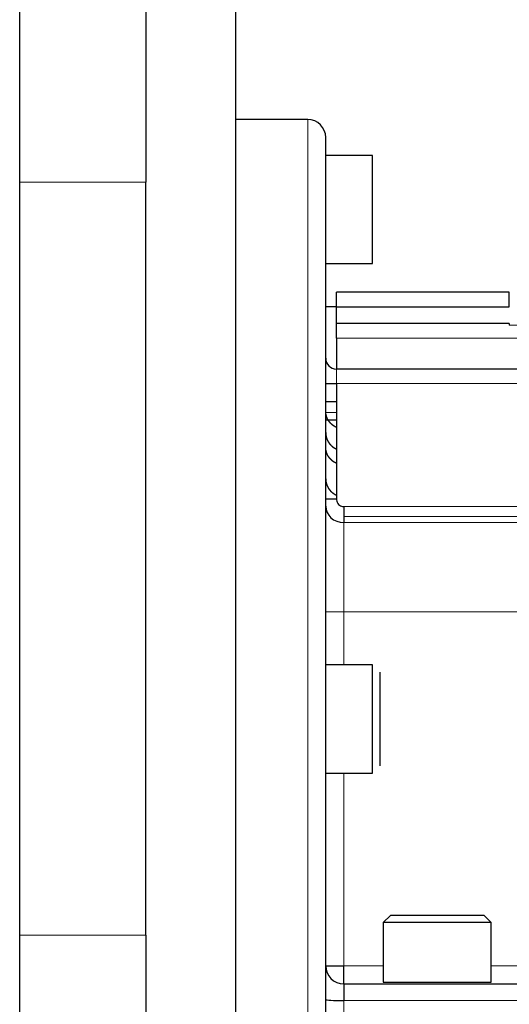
# Model space of a CAD drawing. Header units: millimetres. Extents: x 0 to 29700, y -16 to 21000.
# Tile 209 of 256: x 10759 to 10895, y 16848 to 17122. Entities that reach past the tile are written whole.
import ezdxf

# ---------------------------------------------------------------- set-up
doc = ezdxf.new("R2010")
doc.units = ezdxf.units.MM
doc.layers.add('1', color=7, linetype='Continuous', true_color=0xffffff)

msp = doc.modelspace()

# ---------------------------------------------------------------- linework, layer by layer
at = {"layer": '1', "color": 2, "linetype": 'Continuous', "lineweight": 25}
for p, q in [((10819.013, 16298.827), (10819.013, 17450.31)), ((10759.013, 17076.431), (10759.013, 17150.577)), ((10794.013, 17150.577), (10794.013, 17076.431)), ((10839.013, 17093.803), (10819.013, 17093.803)), ((10844.013, 16823.803), (10844.013, 17088.803)), ((10857.013, 17083.803), (10844.013, 17083.803)), ((10857.013, 17053.803), (10857.013, 17083.803)), ((10759.013, 16867.322), (10759.013, 17076.431)), ((10794.013, 16867.322), (10794.013, 17076.431)), ((10844.013, 17053.803), (10857.013, 17053.803)), ((10847.013, 17041.803), (10847.013, 17045.803)), ((10895.013, 17045.803), (10847.013, 17045.803)), ((10895.013, 17041.803), (10895.013, 17045.803)), ((10847.013, 17041.803), (10844.013, 17041.803)), ((10847.013, 17037.103), (10847.013, 17041.803)), ((10847.013, 17041.803), (10895.013, 17041.803)), ((10847.013, 17033.103), (10847.013, 17037.103)), ((10895.013, 17037.103), (10847.013, 17037.103)), ((10895.013, 17037.103), (10895.013, 17036.717)), ((10847.013, 17033.103), (10847.013, 17024.503)), ((10985.013, 17024.503), (10847.013, 17024.503)), ((10844.013, 17020.503), (10847.013, 17020.503)), ((10847.013, 17020.503), (10847.013, 16988.469)), ((10847.016, 17015.405), (10844.013, 17015.405)), ((10844.013, 17010.398), (10847.016, 17010.398)), ((10844.013, 16988.469), (10847.013, 16988.469)), ((10849.013, 16986.3), (10849.013, 16983.535)), ((10849.013, 16983.535), (10849.013, 16981.873)), ((10857.013, 16942.345), (10844.013, 16942.345)), ((10857.013, 16912.345), (10857.013, 16942.345)), ((10859.013, 16940.345), (10859.013, 16914.345)), ((10844.013, 16912.345), (10857.013, 16912.345)), ((10862.013, 16872.803), (10860.013, 16870.803)), ((10890.013, 16870.803), (10860.013, 16870.803)), ((10860.013, 16870.803), (10860.013, 16854.303)), ((10888.013, 16872.803), (10862.013, 16872.803)), ((10890.013, 16870.803), (10888.013, 16872.803)), ((10890.013, 16854.303), (10890.013, 16870.803)), ((10759.013, 16784.117), (10759.013, 16867.322)), ((10794.013, 16867.322), (10794.013, 16784.117)), ((10844.013, 16858.803), (10849.013, 16858.803)), ((10849.013, 16853.803), (10849.013, 16858.803)), ((10849.013, 16853.803), (10849.013, 16849.136)), ((10849.013, 16853.803), (10915.013, 16853.803)), ((10860.013, 16854.303), (10890.013, 16854.303))]:
    msp.add_line(p, q, dxfattribs=at)
at = {"layer": '1', "color": 4, "linetype": 'Continuous', "lineweight": 13}
for p, q in [((10839.013, 16823.803), (10839.013, 17093.803)), ((10794.013, 17076.431), (10759.013, 17076.431)), ((10951.013, 17036.717), (10895.013, 17036.717)), ((11047.013, 17033.103), (10847.013, 17033.103)), ((10847.013, 17020.503), (10847.013, 17024.503)), ((10997.013, 17020.503), (10847.013, 17020.503)), ((10847.016, 17012.43), (10844.013, 17012.43)), ((10849.013, 16986.3), (11000.013, 16986.3)), ((11000.013, 16983.535), (10849.013, 16983.535)), ((11000.013, 16981.873), (10849.013, 16981.873)), ((10849.013, 16981.873), (10849.013, 16957.096)), ((10849.013, 16957.096), (10844.013, 16957.096)), ((11000.013, 16957.096), (10849.013, 16957.096)), ((10849.013, 16957.096), (10849.013, 16942.345)), ((10849.013, 16912.344), (10849.013, 16858.803)), ((10759.013, 16867.322), (10794.013, 16867.322)), ((10849.013, 16858.803), (10860.014, 16858.803)), ((10890.013, 16858.803), (10915.013, 16858.803)), ((11035.013, 16849.136), (10849.013, 16849.136)), ((10849.013, 16849.136), (10849.013, 16823.803))]:
    msp.add_line(p, q, dxfattribs=at)
at = {"layer": '1', "color": 2, "linetype": 'Continuous', "lineweight": 25}
for centre, radius, start, end in [((10839.013, 17088.803), 5, 0, 90), ((10847.013, 17027.503), 3, 180, 270), ((10849.013, 16858.803), 5, 180, 270)]:
    msp.add_arc(centre, radius, start, end, dxfattribs=at)
for centre, ratio in [((10849.013, 16986.461), 0.9176444), ((10849.013, 16849.468), 0.066519)]:
    msp.add_ellipse(centre, major_axis=(-5, 0), ratio=ratio, start_param=0, end_param=1.5707963, dxfattribs=at)
for points, knots in [([(10847.008, 17008.298), (10847.005, 17008.299), (10846.99, 17008.306), (10846.964, 17008.317), (10846.93, 17008.332), (10846.897, 17008.348), (10846.863, 17008.364), (10846.83, 17008.38), (10846.796, 17008.396), (10846.763, 17008.412), (10846.73, 17008.429), (10846.697, 17008.446), (10846.664, 17008.463), (10846.631, 17008.481), (10846.598, 17008.499), (10846.566, 17008.517), (10846.533, 17008.535), (10846.501, 17008.554), (10846.468, 17008.573), (10846.436, 17008.592), (10846.404, 17008.611), (10846.372, 17008.631), (10846.34, 17008.651), (10846.308, 17008.671), (10846.277, 17008.692), (10846.245, 17008.712), (10846.214, 17008.733), (10846.182, 17008.755), (10846.151, 17008.776), (10846.12, 17008.798), (10846.089, 17008.82), (10846.059, 17008.842), (10846.028, 17008.865), (10845.998, 17008.887), (10845.967, 17008.91), (10845.937, 17008.934), (10845.907, 17008.957), (10845.877, 17008.981), (10845.847, 17009.005), (10845.818, 17009.029), (10845.788, 17009.054), (10845.759, 17009.079), (10845.73, 17009.104), (10845.701, 17009.129), (10845.672, 17009.154), (10845.644, 17009.18), (10845.615, 17009.206), (10845.587, 17009.232), (10845.559, 17009.259), (10845.531, 17009.286), (10845.504, 17009.313), (10845.477, 17009.339), (10845.451, 17009.365), (10845.426, 17009.39), (10845.401, 17009.416), (10845.376, 17009.443), (10845.35, 17009.47), (10845.325, 17009.498), (10845.299, 17009.526), (10845.274, 17009.554), (10845.248, 17009.583), (10845.222, 17009.613), (10845.196, 17009.643), (10845.17, 17009.674), (10845.144, 17009.706), (10845.118, 17009.738), (10845.092, 17009.77), (10845.066, 17009.803), (10845.04, 17009.837), (10845.014, 17009.871), (10844.988, 17009.906), (10844.962, 17009.941), (10844.936, 17009.977), (10844.91, 17010.014), (10844.884, 17010.051), (10844.859, 17010.089), (10844.833, 17010.128), (10844.807, 17010.167), (10844.782, 17010.207), (10844.757, 17010.247), (10844.732, 17010.288), (10844.707, 17010.33), (10844.682, 17010.372), (10844.658, 17010.415), (10844.633, 17010.458), (10844.609, 17010.503), (10844.585, 17010.547), (10844.562, 17010.593), (10844.538, 17010.639), (10844.515, 17010.686), (10844.492, 17010.733), (10844.47, 17010.781), (10844.448, 17010.83), (10844.426, 17010.879), (10844.404, 17010.93), (10844.383, 17010.98), (10844.363, 17011.032), (10844.342, 17011.084), (10844.322, 17011.136), (10844.303, 17011.19), (10844.284, 17011.244), (10844.266, 17011.298), (10844.248, 17011.353), (10844.23, 17011.409), (10844.213, 17011.466), (10844.197, 17011.523), (10844.181, 17011.581), (10844.166, 17011.639), (10844.151, 17011.698), (10844.137, 17011.758), (10844.124, 17011.818), (10844.111, 17011.879), (10844.099, 17011.941), (10844.088, 17012.003), (10844.077, 17012.065), (10844.067, 17012.129), (10844.058, 17012.193), (10844.05, 17012.257), (10844.043, 17012.322), (10844.036, 17012.388), (10844.03, 17012.454), (10844.025, 17012.52), (10844.021, 17012.587), (10844.017, 17012.655), (10844.015, 17012.723), (10844.014, 17012.792), (10844.013, 17012.838), (10844.013, 17012.861)], [0, 0, 0, 0, 0.0019739, 0.0083394, 0.0147118, 0.0210909, 0.0274768, 0.0338695, 0.0402691, 0.0466754, 0.0530885, 0.0595084, 0.0659351, 0.0723686, 0.078809, 0.0852561, 0.09171, 0.0981708, 0.1046384, 0.1111127, 0.1175939, 0.1240819, 0.1305768, 0.1370784, 0.1435869, 0.1501022, 0.1566243, 0.1631532, 0.169689, 0.1762316, 0.182781, 0.1893373, 0.1959004, 0.2024704, 0.2090471, 0.2156307, 0.2222212, 0.2288185, 0.2354226, 0.2420336, 0.2486515, 0.2552761, 0.2619077, 0.2685461, 0.2751913, 0.2818434, 0.2885023, 0.2951682, 0.3018408, 0.3085203, 0.3152067, 0.3219, 0.3279956, 0.3341707, 0.3404255, 0.3467598, 0.3531737, 0.3596672, 0.3662403, 0.372893, 0.3796253, 0.3864371, 0.3933286, 0.4002997, 0.4073504, 0.4144806, 0.4216905, 0.42898, 0.4363491, 0.4437978, 0.4513262, 0.4589341, 0.4666216, 0.4743888, 0.4822355, 0.4901619, 0.4981679, 0.5062536, 0.5144188, 0.5226637, 0.5309881, 0.5393922, 0.547876, 0.5564393, 0.5650823, 0.5738049, 0.5826071, 0.591489, 0.6004505, 0.6094916, 0.6186124, 0.6278127, 0.6370928, 0.6464524, 0.6558917, 0.6654106, 0.6750092, 0.6846873, 0.6944452, 0.7042826, 0.7141997, 0.7241965, 0.7342729, 0.7444289, 0.7546646, 0.7649799, 0.7753748, 0.7858494, 0.7964036, 0.8070375, 0.8177511, 0.8285442, 0.8394171, 0.8503695, 0.8614017, 0.8725134, 0.8837049, 0.8949759, 0.9063267, 0.917757, 0.9292671, 0.9408568, 0.9525261, 0.9642751, 0.9761037, 0.988012, 1, 1, 1, 1]), ([(10844.013, 17006.842), (10844.013, 17006.83), (10844.013, 17006.806), (10844.014, 17006.771), (10844.014, 17006.736), (10844.015, 17006.701), (10844.016, 17006.666), (10844.018, 17006.631), (10844.019, 17006.597), (10844.021, 17006.562), (10844.023, 17006.528), (10844.026, 17006.494), (10844.028, 17006.459), (10844.031, 17006.425), (10844.034, 17006.392), (10844.037, 17006.358), (10844.04, 17006.324), (10844.044, 17006.291), (10844.048, 17006.258), (10844.052, 17006.225), (10844.056, 17006.192), (10844.061, 17006.159), (10844.065, 17006.126), (10844.07, 17006.094), (10844.075, 17006.062), (10844.081, 17006.029), (10844.086, 17005.997), (10844.092, 17005.965), (10844.098, 17005.934), (10844.104, 17005.902), (10844.11, 17005.871), (10844.116, 17005.839), (10844.123, 17005.808), (10844.129, 17005.777), (10844.136, 17005.747), (10844.143, 17005.716), (10844.151, 17005.686), (10844.158, 17005.655), (10844.166, 17005.625), (10844.173, 17005.595), (10844.181, 17005.565), (10844.189, 17005.536), (10844.197, 17005.506), (10844.206, 17005.477), (10844.214, 17005.448), (10844.223, 17005.419), (10844.232, 17005.39), (10844.24, 17005.361), (10844.25, 17005.333), (10844.259, 17005.305), (10844.268, 17005.277), (10844.277, 17005.249), (10844.287, 17005.221), (10844.297, 17005.193), (10844.307, 17005.166), (10844.316, 17005.139), (10844.326, 17005.111), (10844.337, 17005.084), (10844.347, 17005.058), (10844.357, 17005.031), (10844.368, 17005.005), (10844.378, 17004.978), (10844.389, 17004.952), (10844.4, 17004.926), (10844.411, 17004.901), (10844.422, 17004.875), (10844.433, 17004.85), (10844.444, 17004.825), (10844.455, 17004.8), (10844.467, 17004.775), (10844.478, 17004.75), (10844.49, 17004.725), (10844.501, 17004.701), (10844.513, 17004.677), (10844.525, 17004.653), (10844.537, 17004.629), (10844.549, 17004.605), (10844.561, 17004.582), (10844.573, 17004.558), (10844.585, 17004.535), (10844.597, 17004.512), (10844.609, 17004.489), (10844.622, 17004.467), (10844.634, 17004.444), (10844.647, 17004.422), (10844.659, 17004.4), (10844.672, 17004.378), (10844.684, 17004.356), (10844.697, 17004.334), (10844.71, 17004.313), (10844.722, 17004.292), (10844.735, 17004.27), (10844.748, 17004.249), (10844.761, 17004.229), (10844.774, 17004.208), (10844.787, 17004.187), (10844.8, 17004.167), (10844.813, 17004.147), (10844.826, 17004.127), (10844.839, 17004.107), (10844.852, 17004.087), (10844.865, 17004.068), (10844.879, 17004.049), (10844.892, 17004.029), (10844.905, 17004.01), (10844.918, 17003.991), (10844.931, 17003.973), (10844.945, 17003.954), (10844.958, 17003.936), (10844.971, 17003.918), (10844.985, 17003.899), (10844.998, 17003.881), (10845.011, 17003.864), (10845.025, 17003.846), (10845.038, 17003.829), (10845.051, 17003.811), (10845.065, 17003.794), (10845.078, 17003.777), (10845.091, 17003.76), (10845.105, 17003.744), (10845.118, 17003.727), (10845.131, 17003.711), (10845.145, 17003.694), (10845.158, 17003.678), (10845.171, 17003.662), (10845.184, 17003.647), (10845.198, 17003.631), (10845.211, 17003.615), (10845.224, 17003.6), (10845.237, 17003.585), (10845.251, 17003.57), (10845.264, 17003.555), (10845.277, 17003.54), (10845.29, 17003.525), (10845.303, 17003.511), (10845.316, 17003.497), (10845.329, 17003.482), (10845.343, 17003.468), (10845.356, 17003.454), (10845.369, 17003.441), (10845.382, 17003.427), (10845.394, 17003.413), (10845.407, 17003.4), (10845.42, 17003.387), (10845.433, 17003.374), (10845.446, 17003.361), (10845.459, 17003.348), (10845.484, 17003.322), (10845.522, 17003.285), (10845.574, 17003.236), (10845.626, 17003.187), (10845.679, 17003.14), (10845.732, 17003.093), (10845.786, 17003.047), (10845.84, 17003.002), (10845.895, 17002.958), (10845.951, 17002.914), (10846.007, 17002.872), (10846.063, 17002.83), (10846.12, 17002.79), (10846.177, 17002.75), (10846.235, 17002.711), (10846.294, 17002.673), (10846.352, 17002.635), (10846.411, 17002.599), (10846.471, 17002.564), (10846.531, 17002.529), (10846.591, 17002.495), (10846.652, 17002.463), (10846.713, 17002.431), (10846.774, 17002.4), (10846.835, 17002.37), (10846.897, 17002.34), (10846.955, 17002.314), (10846.992, 17002.298), (10847.008, 17002.291)], [0, 0, 0, 0, 0.0061624, 0.0123037, 0.018424, 0.0245232, 0.0306015, 0.0366587, 0.0426949, 0.04871, 0.0547041, 0.0606772, 0.0666293, 0.0725603, 0.0784703, 0.0843592, 0.0902272, 0.0960741, 0.1019, 0.1077048, 0.1134886, 0.1192514, 0.1249932, 0.1307139, 0.1364137, 0.1420923, 0.14775, 0.1533866, 0.1590022, 0.1645968, 0.1701704, 0.1757229, 0.1812544, 0.1867648, 0.1922543, 0.1977227, 0.2031701, 0.2085965, 0.2140018, 0.2193861, 0.2247494, 0.2300917, 0.2354129, 0.2407131, 0.2459923, 0.2512505, 0.2564876, 0.2617037, 0.2668988, 0.2720729, 0.277226, 0.282358, 0.287469, 0.292559, 0.2976279, 0.3026759, 0.3077028, 0.3127087, 0.3176935, 0.3226574, 0.3276002, 0.332522, 0.3374228, 0.3423026, 0.3471613, 0.351999, 0.3568157, 0.3616114, 0.3663861, 0.3711397, 0.3758723, 0.380584, 0.3852745, 0.3899441, 0.3945927, 0.3992202, 0.4038267, 0.4084122, 0.4129767, 0.4175201, 0.4220426, 0.426544, 0.4310244, 0.4354838, 0.4399222, 0.4443395, 0.4487359, 0.4531112, 0.4574655, 0.4617988, 0.4661111, 0.4704023, 0.4746726, 0.4789218, 0.4831501, 0.4873573, 0.4915435, 0.4957086, 0.4998528, 0.503976, 0.5080781, 0.5121592, 0.5162194, 0.5202585, 0.5242766, 0.5282737, 0.5322497, 0.5362048, 0.5401389, 0.5440519, 0.5479439, 0.551815, 0.555665, 0.559494, 0.563302, 0.567089, 0.570855, 0.5746, 0.5783239, 0.5820269, 0.5857088, 0.5893698, 0.5930097, 0.5966287, 0.6002266, 0.6038036, 0.6073595, 0.6108944, 0.6144083, 0.6179012, 0.6213732, 0.6248241, 0.628254, 0.6316629, 0.6350508, 0.6384177, 0.6417636, 0.6450885, 0.6483924, 0.6516753, 0.6549372, 0.6581781, 0.6613981, 0.664597, 0.6677749, 0.6709318, 0.6740678, 0.6771827, 0.6895418, 0.701877, 0.7141884, 0.7264759, 0.7387396, 0.7509795, 0.7631956, 0.7753879, 0.7875565, 0.7997013, 0.8118224, 0.8239197, 0.8359934, 0.8480434, 0.8600698, 0.8720725, 0.8840517, 0.8960072, 0.9079391, 0.9198475, 0.9317323, 0.9435936, 0.9554314, 0.9672457, 0.9790366, 0.990804, 1, 1, 1, 1]), ([(10847.008, 16998.319), (10847.004, 16998.32), (10846.988, 16998.327), (10846.961, 16998.339), (10846.928, 16998.354), (10846.894, 16998.37), (10846.86, 16998.386), (10846.827, 16998.402), (10846.794, 16998.418), (10846.76, 16998.434), (10846.727, 16998.451), (10846.694, 16998.468), (10846.661, 16998.485), (10846.628, 16998.503), (10846.595, 16998.521), (10846.563, 16998.539), (10846.53, 16998.557), (10846.497, 16998.576), (10846.465, 16998.595), (10846.433, 16998.614), (10846.401, 16998.633), (10846.369, 16998.653), (10846.337, 16998.673), (10846.305, 16998.693), (10846.273, 16998.713), (10846.242, 16998.734), (10846.21, 16998.755), (10846.179, 16998.776), (10846.148, 16998.797), (10846.117, 16998.819), (10846.086, 16998.841), (10846.055, 16998.863), (10846.024, 16998.886), (10845.994, 16998.909), (10845.964, 16998.931), (10845.933, 16998.955), (10845.903, 16998.978), (10845.873, 16999.002), (10845.844, 16999.026), (10845.814, 16999.05), (10845.785, 16999.075), (10845.755, 16999.099), (10845.726, 16999.124), (10845.697, 16999.15), (10845.669, 16999.175), (10845.64, 16999.201), (10845.612, 16999.227), (10845.583, 16999.253), (10845.555, 16999.279), (10845.527, 16999.306), (10845.5, 16999.333), (10845.473, 16999.359), (10845.447, 16999.385), (10845.422, 16999.411), (10845.397, 16999.436), (10845.372, 16999.463), (10845.347, 16999.49), (10845.321, 16999.517), (10845.296, 16999.545), (10845.27, 16999.574), (10845.244, 16999.603), (10845.219, 16999.632), (10845.193, 16999.662), (10845.167, 16999.693), (10845.141, 16999.724), (10845.115, 16999.756), (10845.089, 16999.788), (10845.063, 16999.821), (10845.037, 16999.855), (10845.011, 16999.889), (10844.985, 16999.924), (10844.959, 16999.959), (10844.934, 16999.995), (10844.908, 17000.031), (10844.882, 17000.068), (10844.856, 17000.106), (10844.831, 17000.144), (10844.805, 17000.183), (10844.78, 17000.223), (10844.755, 17000.263), (10844.73, 17000.304), (10844.705, 17000.345), (10844.68, 17000.387), (10844.656, 17000.43), (10844.632, 17000.473), (10844.608, 17000.517), (10844.584, 17000.562), (10844.56, 17000.607), (10844.537, 17000.653), (10844.514, 17000.699), (10844.491, 17000.747), (10844.469, 17000.794), (10844.447, 17000.843), (10844.425, 17000.892), (10844.403, 17000.942), (10844.382, 17000.992), (10844.362, 17001.043), (10844.341, 17001.095), (10844.322, 17001.147), (10844.302, 17001.2), (10844.283, 17001.254), (10844.265, 17001.308), (10844.247, 17001.363), (10844.23, 17001.419), (10844.213, 17001.475), (10844.196, 17001.532), (10844.181, 17001.589), (10844.166, 17001.648), (10844.151, 17001.706), (10844.137, 17001.766), (10844.124, 17001.826), (10844.111, 17001.886), (10844.099, 17001.947), (10844.088, 17002.009), (10844.077, 17002.071), (10844.067, 17002.134), (10844.058, 17002.198), (10844.05, 17002.262), (10844.042, 17002.326), (10844.036, 17002.392), (10844.03, 17002.457), (10844.025, 17002.524), (10844.021, 17002.59), (10844.017, 17002.658), (10844.015, 17002.725), (10844.014, 17002.794), (10844.013, 17002.839), (10844.013, 17002.862)], [0, 0, 0, 0, 0.0024676, 0.0088293, 0.0151979, 0.0215735, 0.027956, 0.0343455, 0.040742, 0.0471454, 0.0535558, 0.0599732, 0.0663976, 0.0728289, 0.0792673, 0.0857126, 0.092165, 0.0986243, 0.1050907, 0.111564, 0.1180444, 0.1245318, 0.1310262, 0.1375277, 0.1440361, 0.1505516, 0.1570742, 0.1636038, 0.1701404, 0.1766841, 0.1832348, 0.1897926, 0.1963575, 0.2029294, 0.2095084, 0.2160944, 0.2226875, 0.2292877, 0.235895, 0.2425094, 0.2491308, 0.2557594, 0.262395, 0.2690378, 0.2756876, 0.2823446, 0.2890087, 0.2956798, 0.3023581, 0.3090436, 0.3157361, 0.3224358, 0.3285158, 0.3346757, 0.3409153, 0.3472347, 0.3536338, 0.3601127, 0.3666715, 0.37331, 0.3800283, 0.3868264, 0.3937043, 0.400662, 0.4076995, 0.4148168, 0.422014, 0.429291, 0.4366478, 0.4440844, 0.4516008, 0.4591971, 0.4668732, 0.4746292, 0.482465, 0.4903806, 0.4983761, 0.5064514, 0.5146066, 0.5228416, 0.5311565, 0.5395512, 0.5480259, 0.5565803, 0.5652147, 0.5739289, 0.5827229, 0.5915969, 0.6005507, 0.6095844, 0.6186979, 0.6278914, 0.6371647, 0.6465179, 0.655951, 0.665464, 0.6750569, 0.6847296, 0.6944823, 0.7043148, 0.7142273, 0.7242196, 0.7342919, 0.744444, 0.7546761, 0.764988, 0.7753799, 0.7858517, 0.7964033, 0.8070349, 0.8177464, 0.8285379, 0.8394092, 0.8503604, 0.8613916, 0.8725027, 0.8836937, 0.8949647, 0.9063155, 0.9177463, 0.9292571, 0.9408477, 0.9525183, 0.9642688, 0.9760993, 0.9880097, 1, 1, 1, 1]), ([(10844.013, 16994.034), (10844.013, 16994.022), (10844.013, 16993.999), (10844.014, 16993.964), (10844.014, 16993.929), (10844.015, 16993.894), (10844.016, 16993.859), (10844.018, 16993.825), (10844.019, 16993.79), (10844.021, 16993.756), (10844.023, 16993.722), (10844.026, 16993.688), (10844.028, 16993.654), (10844.031, 16993.62), (10844.034, 16993.587), (10844.037, 16993.553), (10844.04, 16993.52), (10844.044, 16993.487), (10844.048, 16993.454), (10844.052, 16993.421), (10844.056, 16993.388), (10844.061, 16993.356), (10844.065, 16993.323), (10844.07, 16993.291), (10844.075, 16993.259), (10844.08, 16993.227), (10844.086, 16993.195), (10844.091, 16993.164), (10844.097, 16993.132), (10844.103, 16993.101), (10844.109, 16993.069), (10844.116, 16993.038), (10844.122, 16993.008), (10844.129, 16992.977), (10844.136, 16992.946), (10844.143, 16992.916), (10844.15, 16992.886), (10844.158, 16992.856), (10844.165, 16992.826), (10844.173, 16992.796), (10844.181, 16992.766), (10844.189, 16992.737), (10844.197, 16992.708), (10844.205, 16992.679), (10844.214, 16992.65), (10844.222, 16992.621), (10844.231, 16992.592), (10844.24, 16992.564), (10844.249, 16992.536), (10844.258, 16992.507), (10844.267, 16992.479), (10844.277, 16992.452), (10844.286, 16992.424), (10844.296, 16992.397), (10844.306, 16992.369), (10844.315, 16992.342), (10844.325, 16992.315), (10844.336, 16992.289), (10844.346, 16992.262), (10844.356, 16992.236), (10844.367, 16992.209), (10844.377, 16992.183), (10844.388, 16992.157), (10844.399, 16992.132), (10844.41, 16992.106), (10844.42, 16992.081), (10844.432, 16992.056), (10844.443, 16992.03), (10844.454, 16992.006), (10844.465, 16991.981), (10844.477, 16991.956), (10844.488, 16991.932), (10844.5, 16991.908), (10844.511, 16991.884), (10844.523, 16991.86), (10844.535, 16991.836), (10844.547, 16991.813), (10844.559, 16991.789), (10844.571, 16991.766), (10844.583, 16991.743), (10844.595, 16991.72), (10844.607, 16991.697), (10844.62, 16991.675), (10844.632, 16991.653), (10844.645, 16991.63), (10844.657, 16991.608), (10844.669, 16991.587), (10844.682, 16991.565), (10844.695, 16991.543), (10844.707, 16991.522), (10844.72, 16991.501), (10844.733, 16991.48), (10844.746, 16991.459), (10844.758, 16991.438), (10844.771, 16991.418), (10844.784, 16991.397), (10844.797, 16991.377), (10844.81, 16991.357), (10844.823, 16991.337), (10844.836, 16991.317), (10844.849, 16991.298), (10844.862, 16991.278), (10844.876, 16991.259), (10844.889, 16991.24), (10844.902, 16991.221), (10844.915, 16991.202), (10844.928, 16991.184), (10844.941, 16991.165), (10844.955, 16991.147), (10844.968, 16991.129), (10844.981, 16991.111), (10844.994, 16991.093), (10845.008, 16991.075), (10845.021, 16991.058), (10845.034, 16991.041), (10845.048, 16991.023), (10845.061, 16991.006), (10845.074, 16990.989), (10845.087, 16990.973), (10845.101, 16990.956), (10845.114, 16990.94), (10845.127, 16990.923), (10845.141, 16990.907), (10845.154, 16990.891), (10845.167, 16990.875), (10845.18, 16990.86), (10845.194, 16990.844), (10845.207, 16990.829), (10845.22, 16990.813), (10845.233, 16990.798), (10845.246, 16990.783), (10845.259, 16990.768), (10845.273, 16990.754), (10845.286, 16990.739), (10845.299, 16990.725), (10845.312, 16990.71), (10845.325, 16990.696), (10845.338, 16990.682), (10845.351, 16990.668), (10845.364, 16990.655), (10845.377, 16990.641), (10845.39, 16990.628), (10845.402, 16990.614), (10845.415, 16990.601), (10845.428, 16990.588), (10845.441, 16990.575), (10845.453, 16990.562), (10845.479, 16990.537), (10845.517, 16990.5), (10845.569, 16990.45), (10845.621, 16990.402), (10845.674, 16990.355), (10845.727, 16990.308), (10845.781, 16990.262), (10845.835, 16990.217), (10845.89, 16990.173), (10845.946, 16990.13), (10846.002, 16990.087), (10846.058, 16990.046), (10846.115, 16990.005), (10846.173, 16989.965), (10846.231, 16989.926), (10846.289, 16989.888), (10846.348, 16989.851), (10846.407, 16989.815), (10846.467, 16989.78), (10846.527, 16989.745), (10846.587, 16989.711), (10846.648, 16989.679), (10846.709, 16989.647), (10846.77, 16989.616), (10846.832, 16989.586), (10846.894, 16989.557), (10846.953, 16989.53), (10846.991, 16989.513), (10847.008, 16989.506)], [0, 0, 0, 0, 0.0061645, 0.0123078, 0.01843, 0.0245311, 0.030611, 0.0366698, 0.0427075, 0.048724, 0.0547195, 0.0606937, 0.0666469, 0.0725789, 0.0784898, 0.0843796, 0.0902483, 0.0960958, 0.1019222, 0.1077275, 0.1135116, 0.1192746, 0.1250165, 0.1307373, 0.1364369, 0.1421154, 0.1477728, 0.1534091, 0.1590242, 0.1646182, 0.1701911, 0.1757429, 0.1812736, 0.1867831, 0.1922715, 0.1977388, 0.203185, 0.20861, 0.2140139, 0.2193967, 0.2247584, 0.230099, 0.2354184, 0.2407168, 0.245994, 0.2512501, 0.256485, 0.2616989, 0.2668916, 0.2720633, 0.2772138, 0.2823432, 0.2874514, 0.2925386, 0.2976047, 0.3026496, 0.3076734, 0.3126761, 0.3176577, 0.3226182, 0.3275576, 0.3324758, 0.337373, 0.342249, 0.3471039, 0.3519377, 0.3567504, 0.361542, 0.3663125, 0.3710619, 0.3757901, 0.3804973, 0.3851833, 0.3898483, 0.3944921, 0.3991148, 0.4037164, 0.408297, 0.4128564, 0.4173947, 0.4219119, 0.426408, 0.430883, 0.4353369, 0.4397696, 0.4441813, 0.4485719, 0.4529414, 0.4572898, 0.4616171, 0.4659232, 0.4702083, 0.4744723, 0.4787152, 0.482937, 0.4871377, 0.4913173, 0.4954758, 0.4996132, 0.5037295, 0.5078247, 0.5118988, 0.5159518, 0.5199838, 0.5239946, 0.5279843, 0.531953, 0.5359006, 0.539827, 0.5437324, 0.5476167, 0.5514799, 0.555322, 0.5591431, 0.562943, 0.5667219, 0.5704796, 0.5742163, 0.5779319, 0.5816264, 0.5852999, 0.5889522, 0.5925835, 0.5961937, 0.5997828, 0.6033508, 0.6068978, 0.6104237, 0.6139285, 0.6174122, 0.6208748, 0.6243164, 0.6277369, 0.6311363, 0.6345147, 0.6378719, 0.6412082, 0.6445233, 0.6478174, 0.6510904, 0.6543423, 0.6575732, 0.660783, 0.6639717, 0.6671394, 0.670286, 0.6734116, 0.676516, 0.6888906, 0.70124, 0.7135643, 0.7258637, 0.738138, 0.7503874, 0.7626119, 0.7748115, 0.7869863, 0.7991362, 0.8112614, 0.8233618, 0.8354375, 0.8474886, 0.859515, 0.8715168, 0.8834941, 0.8954468, 0.9073751, 0.9192789, 0.9311583, 0.9430133, 0.954844, 0.9666504, 0.9784326, 0.9901905, 1, 1, 1, 1]), ([(10847.013, 16988.469), (10847.013, 16988.255), (10847.043, 16988.039), (10847.165, 16987.608), (10847.265, 16987.39), (10847.516, 16987.015), (10847.666, 16986.85), (10848.003, 16986.585), (10848.191, 16986.479), (10848.589, 16986.338), (10848.802, 16986.3), (10849.013, 16986.3)], [0, 0, 0, 0, 0.1965933, 0.1965933, 0.4117723, 0.4117723, 0.6118961, 0.6118961, 0.8057403, 0.8057403, 1, 1, 1, 1])]:
    msp.add_open_spline(points, degree=3, knots=knots, dxfattribs=at)

doc.saveas('drawing.dxf')
